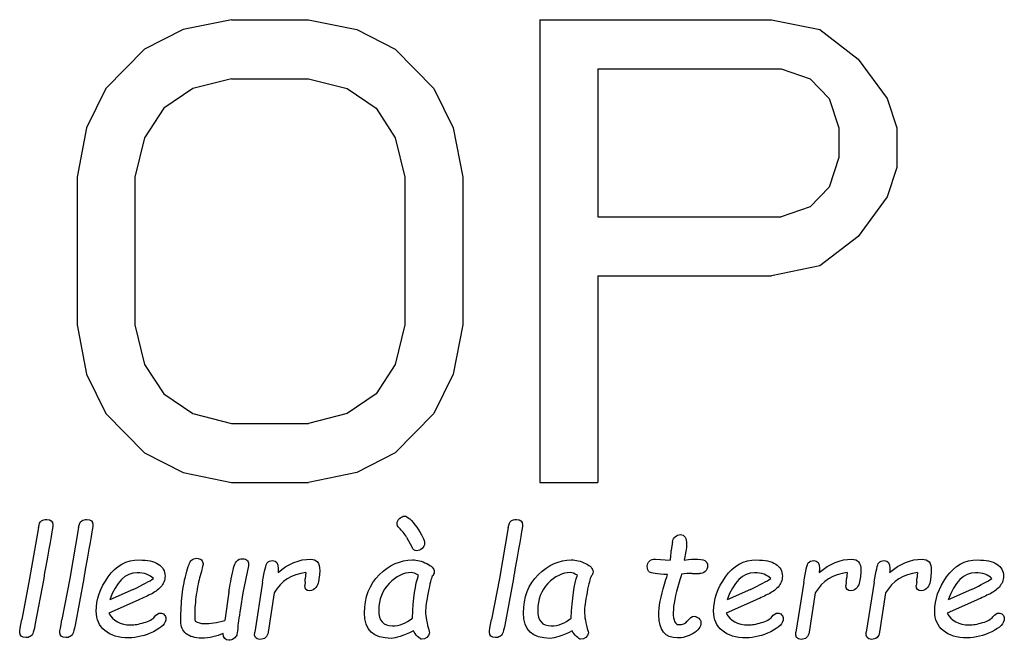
# Model space of a CAD drawing. Header units: millimetres. Extents: x 0 to 420, y 0 to 297.
# Tile 13 of 28: x 140 to 153, y 209 to 217. Entities that reach past the tile are written whole.
import ezdxf

# ---------------------------------------------------------------- set-up
doc = ezdxf.new("R2010")
doc.units = ezdxf.units.MM
doc.header["$LTSCALE"] = 23.1
doc.layers.add('08_SURFACES', color=7, linetype='CONTINUOUS')

msp = doc.modelspace()

# ---------------------------------------------------------------- linework, layer by layer
at = {"layer": '08_SURFACES', "color": 7, "linetype": 'Continuous'}
for p, q in [((142.968, 216.655), (142.348, 216.529)), ((142.968, 216.655), (143.959, 216.655)), ((143.959, 216.655), (144.579, 216.529)), ((146.934, 216.655), (146.934, 210.705)), ((146.934, 216.655), (149.909, 216.655)), ((149.909, 216.655), (150.529, 216.529)), ((142.348, 216.529), (141.852, 216.276)), ((144.579, 216.529), (145.075, 216.276)), ((150.529, 216.529), (151.025, 216.149)), ((141.852, 216.276), (141.356, 215.769)), ((145.075, 216.276), (145.571, 215.769)), ((151.025, 216.149), (151.397, 215.643)), ((147.678, 216.022), (150.033, 216.022)), ((147.678, 216.022), (147.678, 214.123)), ((150.033, 216.022), (150.405, 215.896)), ((142.968, 215.896), (142.472, 215.769)), ((142.968, 215.896), (143.959, 215.896)), ((143.959, 215.896), (144.455, 215.769)), ((150.405, 215.896), (150.653, 215.643)), ((141.356, 215.769), (141.108, 215.263)), ((142.472, 215.769), (142.1, 215.516)), ((144.455, 215.769), (144.827, 215.516)), ((145.571, 215.769), (145.819, 215.263)), ((150.653, 215.643), (150.777, 215.263)), ((151.397, 215.643), (151.521, 215.263)), ((142.1, 215.516), (141.852, 215.136)), ((144.827, 215.516), (145.075, 215.136)), ((141.108, 215.263), (140.984, 214.63)), ((145.819, 215.263), (145.943, 214.63)), ((150.777, 215.263), (150.777, 214.883)), ((151.521, 215.263), (151.521, 214.756)), ((141.852, 215.136), (141.728, 214.63)), ((145.075, 215.136), (145.199, 214.63)), ((150.777, 214.883), (150.653, 214.503)), ((151.521, 214.756), (151.397, 214.377)), ((140.984, 214.63), (140.984, 212.731)), ((141.728, 214.63), (141.728, 212.731)), ((145.199, 214.63), (145.199, 212.731)), ((145.943, 214.63), (145.943, 212.731)), ((150.653, 214.503), (150.405, 214.25)), ((151.397, 214.377), (151.025, 213.87)), ((150.405, 214.25), (150.033, 214.123)), ((147.678, 214.123), (150.033, 214.123)), ((151.025, 213.87), (150.529, 213.49)), ((150.529, 213.49), (149.909, 213.364)), ((147.678, 213.364), (149.909, 213.364)), ((147.678, 213.364), (147.678, 210.705)), ((140.984, 212.731), (141.108, 212.098)), ((141.728, 212.731), (141.852, 212.224)), ((145.199, 212.731), (145.075, 212.224)), ((145.943, 212.731), (145.819, 212.098)), ((141.852, 212.224), (142.1, 211.845)), ((145.075, 212.224), (144.827, 211.845)), ((141.108, 212.098), (141.356, 211.592)), ((145.819, 212.098), (145.571, 211.592)), ((142.1, 211.845), (142.472, 211.592)), ((144.827, 211.845), (144.455, 211.592)), ((141.356, 211.592), (141.852, 211.085)), ((142.472, 211.592), (142.968, 211.465)), ((144.455, 211.592), (143.959, 211.465)), ((145.571, 211.592), (145.075, 211.085)), ((142.968, 211.465), (143.959, 211.465)), ((141.852, 211.085), (142.348, 210.832)), ((145.075, 211.085), (144.579, 210.832)), ((142.348, 210.832), (142.968, 210.705)), ((144.579, 210.832), (143.959, 210.705)), ((142.968, 210.705), (143.959, 210.705)), ((146.934, 210.705), (147.678, 210.705)), ((140.489, 210.129), (140.375, 209.473)), ((141.005, 210.129), (140.891, 209.473)), ((146.526, 210.129), (146.412, 209.473)), ((145.218, 210.004), (145.29, 209.869)), ((148.638, 209.946), (148.622, 209.832)), ((148.807, 209.818), (148.789, 209.707)), ((148.417, 209.722), (148.608, 209.707)), ((143.188, 209.636), (143.117, 209.287)), ((140.375, 209.473), (140.275, 208.943)), ((140.556, 209.473), (140.444, 208.872)), ((140.891, 209.473), (140.791, 208.943)), ((141.072, 209.473), (140.96, 208.872)), ((143.927, 209.547), (143.918, 209.469)), ((144.096, 209.494), (144.087, 209.43)), ((146.412, 209.473), (146.312, 208.943)), ((146.593, 209.473), (146.481, 208.872)), ((148.892, 209.537), (148.983, 209.534)), ((150.883, 209.547), (150.874, 209.469)), ((151.052, 209.494), (151.043, 209.43)), ((151.788, 209.547), (151.778, 209.469)), ((151.957, 209.494), (151.948, 209.43)), ((141.705, 209.332), (141.404, 209.196)), ((143.37, 209.426), (143.268, 208.783)), ((143.915, 209.43), (143.911, 209.38)), ((149.639, 209.332), (149.339, 209.196)), ((150.325, 209.426), (150.223, 208.783)), ((150.871, 209.43), (150.866, 209.38)), ((151.23, 209.426), (151.128, 208.783)), ((151.776, 209.43), (151.771, 209.38)), ((152.481, 209.332), (152.18, 209.196)), ((141.769, 209.194), (141.392, 209.027)), ((142.936, 209.297), (142.884, 208.931)), ((143.117, 209.287), (143.085, 209.088)), ((143.517, 209.286), (143.44, 208.783)), ((149.704, 209.194), (149.327, 209.027)), ((150.473, 209.286), (150.395, 208.783)), ((151.377, 209.286), (151.3, 208.783)), ((152.545, 209.194), (152.168, 209.027)), ((145.512, 208.79), (145.515, 208.775)), ((147.554, 208.79), (147.558, 208.775))]:
    msp.add_line(p, q, dxfattribs=at)
for points in [[(140.489, 210.129), (140.497, 210.172), (140.508, 210.2), (140.528, 210.212)], [(140.528, 210.212), (140.547, 210.224), (140.569, 210.231), (140.594, 210.231)], [(140.594, 210.231), (140.646, 210.231), (140.673, 210.208), (140.673, 210.163)], [(141.005, 210.129), (141.012, 210.172), (141.024, 210.2), (141.044, 210.212)], [(141.044, 210.212), (141.063, 210.224), (141.085, 210.231), (141.11, 210.231)], [(141.11, 210.231), (141.162, 210.231), (141.189, 210.208), (141.189, 210.163)], [(145.099, 210.177), (145.099, 210.202), (145.109, 210.224), (145.13, 210.244)], [(145.13, 210.244), (145.15, 210.263), (145.172, 210.273), (145.194, 210.273)], [(145.194, 210.273), (145.231, 210.273), (145.283, 210.225), (145.35, 210.13)], [(146.526, 210.129), (146.533, 210.172), (146.545, 210.2), (146.565, 210.212)], [(146.565, 210.212), (146.584, 210.224), (146.606, 210.231), (146.631, 210.231)], [(146.631, 210.231), (146.683, 210.231), (146.71, 210.208), (146.71, 210.163)], [(140.673, 210.163), (140.673, 210.137), (140.643, 209.959), (140.582, 209.629)], [(141.189, 210.163), (141.189, 210.137), (141.159, 209.959), (141.098, 209.629)], [(145.124, 210.122), (145.107, 210.137), (145.099, 210.155), (145.099, 210.177)], [(145.218, 210.004), (145.195, 210.047), (145.163, 210.086), (145.124, 210.122)], [(145.35, 210.13), (145.417, 210.034), (145.451, 209.964), (145.451, 209.922)], [(146.71, 210.163), (146.71, 210.137), (146.679, 209.959), (146.619, 209.629)], [(148.638, 209.946), (148.642, 209.971), (148.653, 209.992), (148.672, 210.009)], [(148.672, 210.009), (148.691, 210.026), (148.714, 210.035), (148.741, 210.035)], [(148.741, 210.035), (148.793, 210.035), (148.818, 209.994), (148.818, 209.911)], [(145.351, 209.829), (145.323, 209.829), (145.303, 209.842), (145.29, 209.869)], [(145.42, 209.858), (145.399, 209.838), (145.376, 209.829), (145.351, 209.829)], [(145.451, 209.922), (145.451, 209.899), (145.44, 209.878), (145.42, 209.858)], [(148.616, 209.762), (148.617, 209.782), (148.619, 209.806), (148.622, 209.832)], [(148.818, 209.911), (148.818, 209.887), (148.815, 209.856), (148.807, 209.818)], [(141.385, 209.493), (141.487, 209.638), (141.619, 209.71), (141.782, 209.71)], [(141.782, 209.71), (141.89, 209.71), (141.972, 209.692), (142.029, 209.656)], [(142.386, 209.529), (142.413, 209.63), (142.436, 209.69), (142.454, 209.707)], [(142.454, 209.707), (142.473, 209.723), (142.496, 209.731), (142.523, 209.731)], [(142.523, 209.731), (142.547, 209.731), (142.567, 209.724), (142.582, 209.711)], [(142.582, 209.711), (142.597, 209.697), (142.604, 209.68), (142.604, 209.66)], [(142.974, 209.505), (142.994, 209.613), (143.015, 209.676), (143.036, 209.696)], [(143.036, 209.696), (143.056, 209.716), (143.081, 209.726), (143.113, 209.726)], [(143.113, 209.726), (143.139, 209.726), (143.159, 209.717), (143.174, 209.7)], [(143.174, 209.7), (143.188, 209.683), (143.193, 209.662), (143.188, 209.636)], [(143.428, 209.674), (143.444, 209.692), (143.467, 209.701), (143.498, 209.701)], [(143.498, 209.701), (143.547, 209.701), (143.571, 209.666), (143.571, 209.598)], [(143.568, 209.549), (143.7, 209.663), (143.84, 209.72), (143.986, 209.72)], [(143.986, 209.72), (144.064, 209.72), (144.104, 209.672), (144.104, 209.576)], [(144.872, 209.522), (145, 209.647), (145.141, 209.71), (145.295, 209.71)], [(145.295, 209.71), (145.354, 209.71), (145.415, 209.695), (145.479, 209.664)], [(146.914, 209.522), (147.043, 209.647), (147.183, 209.71), (147.337, 209.71)], [(147.337, 209.71), (147.396, 209.71), (147.457, 209.695), (147.521, 209.664)], [(148.314, 209.628), (148.314, 209.654), (148.324, 209.676), (148.342, 209.695)], [(148.342, 209.695), (148.36, 209.713), (148.385, 209.722), (148.417, 209.722)], [(148.608, 209.707), (148.611, 209.722), (148.614, 209.741), (148.616, 209.762)], [(148.789, 209.707), (148.871, 209.717), (148.915, 209.722), (148.92, 209.722)], [(148.92, 209.722), (148.984, 209.722), (149.028, 209.716), (149.052, 209.703)], [(149.052, 209.703), (149.076, 209.69), (149.088, 209.667), (149.088, 209.634)], [(149.319, 209.493), (149.422, 209.638), (149.554, 209.71), (149.717, 209.71)], [(149.717, 209.71), (149.824, 209.71), (149.907, 209.692), (149.964, 209.656)], [(150.383, 209.674), (150.399, 209.692), (150.422, 209.701), (150.453, 209.701)], [(150.453, 209.701), (150.502, 209.701), (150.527, 209.666), (150.527, 209.598)], [(150.523, 209.549), (150.656, 209.663), (150.795, 209.72), (150.942, 209.72)], [(150.942, 209.72), (151.02, 209.72), (151.059, 209.672), (151.059, 209.576)], [(151.288, 209.674), (151.304, 209.692), (151.327, 209.701), (151.358, 209.701)], [(151.358, 209.701), (151.407, 209.701), (151.432, 209.666), (151.432, 209.598)], [(151.428, 209.549), (151.56, 209.663), (151.7, 209.72), (151.846, 209.72)], [(151.846, 209.72), (151.925, 209.72), (151.964, 209.672), (151.964, 209.576)], [(152.161, 209.493), (152.263, 209.638), (152.395, 209.71), (152.558, 209.71)], [(152.558, 209.71), (152.666, 209.71), (152.748, 209.692), (152.805, 209.656)], [(140.582, 209.629), (140.572, 209.573), (140.564, 209.521), (140.556, 209.473)], [(141.098, 209.629), (141.088, 209.573), (141.079, 209.521), (141.072, 209.473)], [(142.029, 209.656), (142.086, 209.619), (142.115, 209.569), (142.115, 209.503)], [(142.604, 209.66), (142.604, 209.64), (142.591, 209.588), (142.566, 209.506)], [(143.37, 209.426), (143.393, 209.572), (143.412, 209.655), (143.428, 209.674)], [(143.571, 209.598), (143.571, 209.583), (143.57, 209.567), (143.568, 209.549)], [(144.104, 209.576), (144.104, 209.551), (144.101, 209.524), (144.096, 209.494)], [(145.479, 209.664), (145.542, 209.634), (145.574, 209.599), (145.574, 209.559)], [(146.619, 209.629), (146.609, 209.573), (146.6, 209.521), (146.593, 209.473)], [(147.521, 209.664), (147.584, 209.634), (147.616, 209.599), (147.616, 209.559)], [(148.343, 209.554), (148.324, 209.57), (148.314, 209.594), (148.314, 209.628)], [(149.088, 209.634), (149.088, 209.604), (149.077, 209.58), (149.056, 209.561)], [(149.964, 209.656), (150.021, 209.619), (150.05, 209.569), (150.05, 209.503)], [(150.325, 209.426), (150.349, 209.572), (150.368, 209.655), (150.383, 209.674)], [(150.527, 209.598), (150.527, 209.583), (150.525, 209.567), (150.523, 209.549)], [(151.059, 209.576), (151.059, 209.551), (151.056, 209.524), (151.052, 209.494)], [(151.23, 209.426), (151.253, 209.572), (151.273, 209.655), (151.288, 209.674)], [(151.432, 209.598), (151.432, 209.583), (151.43, 209.567), (151.428, 209.549)], [(151.964, 209.576), (151.964, 209.551), (151.961, 209.524), (151.957, 209.494)], [(152.805, 209.656), (152.862, 209.619), (152.891, 209.569), (152.891, 209.503)], [(141.231, 209.05), (141.231, 209.201), (141.282, 209.348), (141.385, 209.493)], [(141.756, 209.545), (141.605, 209.545), (141.488, 209.428), (141.404, 209.196)], [(141.705, 209.332), (141.832, 209.39), (141.918, 209.436), (141.965, 209.471)], [(141.965, 209.471), (141.92, 209.52), (141.85, 209.545), (141.756, 209.545)], [(142.115, 209.503), (142.115, 209.447), (142.096, 209.4), (142.059, 209.362)], [(142.332, 209.218), (142.341, 209.324), (142.359, 209.428), (142.386, 209.529)], [(142.566, 209.506), (142.547, 209.441), (142.53, 209.361), (142.517, 209.265)], [(142.936, 209.297), (142.941, 209.328), (142.954, 209.398), (142.974, 209.505)], [(143.927, 209.547), (143.743, 209.527), (143.607, 209.44), (143.517, 209.286)], [(143.915, 209.43), (143.915, 209.44), (143.916, 209.453), (143.918, 209.469)], [(144.679, 209.029), (144.679, 209.231), (144.743, 209.396), (144.872, 209.522)], [(145.282, 209.547), (145.179, 209.547), (145.083, 209.5), (144.995, 209.408)], [(145.374, 209.513), (145.335, 209.535), (145.304, 209.547), (145.282, 209.547)], [(145.295, 208.963), (145.304, 209.219), (145.331, 209.402), (145.374, 209.513)], [(145.549, 209.5), (145.536, 209.476), (145.519, 209.406), (145.497, 209.292)], [(145.574, 209.559), (145.574, 209.533), (145.566, 209.514), (145.549, 209.5)], [(146.722, 209.029), (146.722, 209.231), (146.785, 209.396), (146.914, 209.522)], [(147.324, 209.547), (147.221, 209.547), (147.125, 209.5), (147.037, 209.408)], [(147.416, 209.513), (147.377, 209.535), (147.346, 209.547), (147.324, 209.547)], [(147.337, 208.963), (147.346, 209.219), (147.373, 209.402), (147.416, 209.513)], [(147.592, 209.5), (147.579, 209.476), (147.561, 209.406), (147.539, 209.292)], [(147.616, 209.559), (147.616, 209.533), (147.608, 209.514), (147.592, 209.5)], [(148.572, 209.521), (148.439, 209.527), (148.362, 209.538), (148.343, 209.554)], [(148.535, 209.398), (148.548, 209.438), (148.56, 209.48), (148.572, 209.521)], [(148.753, 209.528), (148.746, 209.499), (148.736, 209.464), (148.724, 209.425)], [(148.892, 209.537), (148.846, 209.539), (148.8, 209.534), (148.753, 209.528)], [(149.056, 209.561), (149.036, 209.543), (149.011, 209.534), (148.983, 209.534)], [(149.166, 209.05), (149.166, 209.201), (149.216, 209.348), (149.319, 209.493)], [(149.691, 209.545), (149.54, 209.545), (149.422, 209.428), (149.339, 209.196)], [(149.639, 209.332), (149.766, 209.39), (149.853, 209.436), (149.9, 209.471)], [(149.9, 209.471), (149.855, 209.52), (149.785, 209.545), (149.691, 209.545)], [(150.05, 209.503), (150.05, 209.447), (150.03, 209.4), (149.994, 209.362)], [(150.883, 209.547), (150.699, 209.527), (150.563, 209.44), (150.473, 209.286)], [(150.871, 209.43), (150.871, 209.44), (150.872, 209.453), (150.874, 209.469)], [(151.788, 209.547), (151.604, 209.527), (151.468, 209.44), (151.377, 209.286)], [(151.776, 209.43), (151.776, 209.44), (151.776, 209.453), (151.778, 209.469)], [(152.007, 209.05), (152.007, 209.201), (152.058, 209.348), (152.161, 209.493)], [(152.532, 209.545), (152.382, 209.545), (152.264, 209.428), (152.18, 209.196)], [(152.481, 209.332), (152.608, 209.39), (152.694, 209.436), (152.741, 209.471)], [(152.741, 209.471), (152.696, 209.52), (152.626, 209.545), (152.532, 209.545)], [(152.891, 209.503), (152.891, 209.447), (152.872, 209.4), (152.835, 209.362)], [(142.059, 209.362), (142.022, 209.323), (141.982, 209.293), (141.938, 209.272)], [(143.976, 209.315), (143.932, 209.315), (143.911, 209.336), (143.911, 209.38)], [(144.053, 209.354), (144.035, 209.328), (144.009, 209.315), (143.976, 209.315)], [(144.087, 209.43), (144.084, 209.405), (144.072, 209.379), (144.053, 209.354)], [(144.995, 209.408), (144.907, 209.316), (144.862, 209.201), (144.862, 209.064)], [(147.037, 209.408), (146.949, 209.316), (146.905, 209.201), (146.905, 209.064)], [(148.462, 209.002), (148.462, 209.11), (148.486, 209.241), (148.535, 209.398)], [(148.724, 209.425), (148.673, 209.255), (148.647, 209.126), (148.647, 209.036)], [(149.994, 209.362), (149.957, 209.323), (149.916, 209.293), (149.873, 209.272)], [(150.931, 209.315), (150.887, 209.315), (150.866, 209.336), (150.866, 209.38)], [(151.009, 209.354), (150.99, 209.328), (150.965, 209.315), (150.931, 209.315)], [(151.043, 209.43), (151.039, 209.405), (151.027, 209.379), (151.009, 209.354)], [(151.836, 209.315), (151.792, 209.315), (151.771, 209.336), (151.771, 209.38)], [(151.914, 209.354), (151.895, 209.328), (151.869, 209.315), (151.836, 209.315)], [(151.948, 209.43), (151.944, 209.405), (151.932, 209.379), (151.914, 209.354)], [(152.835, 209.362), (152.798, 209.323), (152.758, 209.293), (152.714, 209.272)], [(141.938, 209.272), (141.895, 209.251), (141.839, 209.225), (141.769, 209.194)], [(142.318, 208.922), (142.318, 209.013), (142.323, 209.112), (142.332, 209.218)], [(142.517, 209.265), (142.504, 209.17), (142.497, 209.087), (142.497, 209.017)], [(145.497, 209.292), (145.475, 209.178), (145.464, 209.095), (145.464, 209.046)], [(147.539, 209.292), (147.517, 209.178), (147.506, 209.095), (147.506, 209.046)], [(149.873, 209.272), (149.83, 209.251), (149.774, 209.225), (149.704, 209.194)], [(152.714, 209.272), (152.671, 209.251), (152.615, 209.225), (152.545, 209.194)], [(143.085, 209.088), (143.064, 208.959), (143.052, 208.873), (143.049, 208.829)], [(144.862, 209.064), (144.862, 208.929), (144.92, 208.862), (145.037, 208.862)], [(146.905, 209.064), (146.905, 208.929), (146.963, 208.862), (147.079, 208.862)], [(140.247, 208.782), (140.247, 208.795), (140.256, 208.85), (140.275, 208.943)], [(140.763, 208.782), (140.763, 208.795), (140.772, 208.85), (140.791, 208.943)], [(141.342, 208.801), (141.268, 208.863), (141.231, 208.945), (141.231, 209.05)], [(141.392, 209.027), (141.445, 208.925), (141.539, 208.874), (141.675, 208.874)], [(141.846, 208.904), (141.911, 208.923), (141.956, 208.948), (141.98, 208.979)], [(142.126, 208.958), (142.126, 208.896), (142.072, 208.838), (141.965, 208.787)], [(141.98, 208.979), (142.005, 209.011), (142.029, 209.027), (142.055, 209.027)], [(142.055, 209.027), (142.075, 209.027), (142.092, 209.02), (142.105, 209.006)], [(142.105, 209.006), (142.119, 208.992), (142.126, 208.977), (142.126, 208.958)], [(142.497, 209.017), (142.497, 208.981), (142.499, 208.951), (142.503, 208.925)], [(142.614, 208.892), (142.696, 208.892), (142.786, 208.905), (142.884, 208.931)], [(145.023, 208.702), (144.794, 208.702), (144.679, 208.81), (144.679, 209.029)], [(145.037, 208.862), (145.128, 208.862), (145.214, 208.895), (145.295, 208.963)], [(145.464, 209.046), (145.464, 208.983), (145.479, 208.898), (145.512, 208.79)], [(146.284, 208.782), (146.284, 208.795), (146.293, 208.85), (146.312, 208.943)], [(147.066, 208.702), (146.836, 208.702), (146.722, 208.81), (146.722, 209.029)], [(147.079, 208.862), (147.171, 208.862), (147.256, 208.895), (147.337, 208.963)], [(147.506, 209.046), (147.506, 208.983), (147.522, 208.898), (147.554, 208.79)], [(148.7, 208.707), (148.542, 208.707), (148.462, 208.806), (148.462, 209.002)], [(148.647, 209.036), (148.647, 208.931), (148.671, 208.878), (148.721, 208.878)], [(148.828, 208.923), (148.86, 208.965), (148.889, 208.986), (148.917, 208.986)], [(148.917, 208.986), (148.937, 208.986), (148.956, 208.977), (148.974, 208.962)], [(148.974, 208.962), (148.993, 208.947), (149.003, 208.927), (149.003, 208.903)], [(149.276, 208.801), (149.203, 208.863), (149.166, 208.945), (149.166, 209.05)], [(149.327, 209.027), (149.38, 208.925), (149.474, 208.874), (149.61, 208.874)], [(149.78, 208.904), (149.845, 208.923), (149.891, 208.948), (149.914, 208.979)], [(150.061, 208.958), (150.061, 208.896), (150.006, 208.838), (149.9, 208.787)], [(149.914, 208.979), (149.939, 209.011), (149.964, 209.027), (149.99, 209.027)], [(149.99, 209.027), (150.01, 209.027), (150.027, 209.02), (150.04, 209.006)], [(150.04, 209.006), (150.053, 208.992), (150.061, 208.977), (150.061, 208.958)], [(152.118, 208.801), (152.044, 208.863), (152.007, 208.945), (152.007, 209.05)], [(152.168, 209.027), (152.222, 208.925), (152.315, 208.874), (152.451, 208.874)], [(152.622, 208.904), (152.687, 208.923), (152.732, 208.948), (152.756, 208.979)], [(152.902, 208.958), (152.902, 208.896), (152.848, 208.838), (152.741, 208.787)], [(152.756, 208.979), (152.781, 209.011), (152.805, 209.027), (152.831, 209.027)], [(152.831, 209.027), (152.851, 209.027), (152.868, 209.02), (152.882, 209.006)], [(152.882, 209.006), (152.895, 208.992), (152.902, 208.977), (152.902, 208.958)], [(140.444, 208.872), (140.434, 208.818), (140.424, 208.783), (140.416, 208.766)], [(140.96, 208.872), (140.95, 208.818), (140.94, 208.783), (140.932, 208.766)], [(141.675, 208.874), (141.723, 208.874), (141.779, 208.884), (141.846, 208.904)], [(142.388, 208.761), (142.341, 208.799), (142.318, 208.852), (142.318, 208.922)], [(142.503, 208.925), (142.538, 208.903), (142.576, 208.892), (142.614, 208.892)], [(143.049, 208.829), (143.045, 208.783), (143.041, 208.754), (143.036, 208.741)], [(146.481, 208.872), (146.471, 208.818), (146.461, 208.783), (146.453, 208.766)], [(148.721, 208.878), (148.769, 208.878), (148.805, 208.893), (148.828, 208.923)], [(149.003, 208.903), (149.003, 208.849), (148.969, 208.803), (148.901, 208.764)], [(149.61, 208.874), (149.658, 208.874), (149.714, 208.884), (149.78, 208.904)], [(152.451, 208.874), (152.499, 208.874), (152.555, 208.884), (152.622, 208.904)], [(140.325, 208.711), (140.273, 208.711), (140.247, 208.735), (140.247, 208.782)], [(140.382, 208.726), (140.366, 208.716), (140.347, 208.711), (140.325, 208.711)], [(140.416, 208.766), (140.409, 208.75), (140.397, 208.737), (140.382, 208.726)], [(140.84, 208.711), (140.789, 208.711), (140.763, 208.735), (140.763, 208.782)], [(140.897, 208.726), (140.882, 208.716), (140.862, 208.711), (140.84, 208.711)], [(140.932, 208.766), (140.925, 208.75), (140.913, 208.737), (140.897, 208.726)], [(141.649, 208.709), (141.517, 208.709), (141.415, 208.74), (141.342, 208.801)], [(141.965, 208.787), (141.858, 208.736), (141.753, 208.709), (141.649, 208.709)], [(142.586, 208.705), (142.5, 208.705), (142.434, 208.725), (142.388, 208.761)], [(142.861, 208.763), (142.778, 208.725), (142.686, 208.705), (142.586, 208.705)], [(142.936, 208.677), (142.889, 208.677), (142.864, 208.706), (142.861, 208.763)], [(142.999, 208.699), (142.98, 208.684), (142.959, 208.677), (142.936, 208.677)], [(143.036, 208.741), (143.03, 208.727), (143.018, 208.714), (142.999, 208.699)], [(143.334, 208.688), (143.281, 208.688), (143.259, 208.72), (143.268, 208.783)], [(143.44, 208.783), (143.43, 208.72), (143.395, 208.688), (143.334, 208.688)], [(145.307, 208.797), (145.174, 208.734), (145.079, 208.702), (145.023, 208.702)], [(145.361, 208.727), (145.336, 208.751), (145.318, 208.775), (145.307, 208.797)], [(145.413, 208.69), (145.404, 208.69), (145.387, 208.703), (145.361, 208.727)], [(145.515, 208.775), (145.502, 208.718), (145.468, 208.69), (145.413, 208.69)], [(146.361, 208.711), (146.31, 208.711), (146.284, 208.735), (146.284, 208.782)], [(146.418, 208.726), (146.403, 208.716), (146.383, 208.711), (146.361, 208.711)], [(146.453, 208.766), (146.446, 208.75), (146.434, 208.737), (146.418, 208.726)], [(147.349, 208.797), (147.216, 208.734), (147.122, 208.702), (147.066, 208.702)], [(147.404, 208.727), (147.378, 208.751), (147.36, 208.775), (147.349, 208.797)], [(147.456, 208.69), (147.446, 208.69), (147.429, 208.703), (147.404, 208.727)], [(147.558, 208.775), (147.544, 208.718), (147.51, 208.69), (147.456, 208.69)], [(148.901, 208.764), (148.833, 208.726), (148.766, 208.707), (148.7, 208.707)], [(149.583, 208.709), (149.452, 208.709), (149.35, 208.74), (149.276, 208.801)], [(149.9, 208.787), (149.793, 208.736), (149.687, 208.709), (149.583, 208.709)], [(150.29, 208.688), (150.236, 208.688), (150.214, 208.72), (150.223, 208.783)], [(150.395, 208.783), (150.386, 208.72), (150.35, 208.688), (150.29, 208.688)], [(151.194, 208.688), (151.141, 208.688), (151.119, 208.72), (151.128, 208.783)], [(151.3, 208.783), (151.291, 208.72), (151.255, 208.688), (151.194, 208.688)], [(152.425, 208.709), (152.293, 208.709), (152.191, 208.74), (152.118, 208.801)], [(152.741, 208.787), (152.634, 208.736), (152.529, 208.709), (152.425, 208.709)]]:
    msp.add_open_spline(points, degree=3, dxfattribs=at)

doc.saveas('drawing.dxf')
